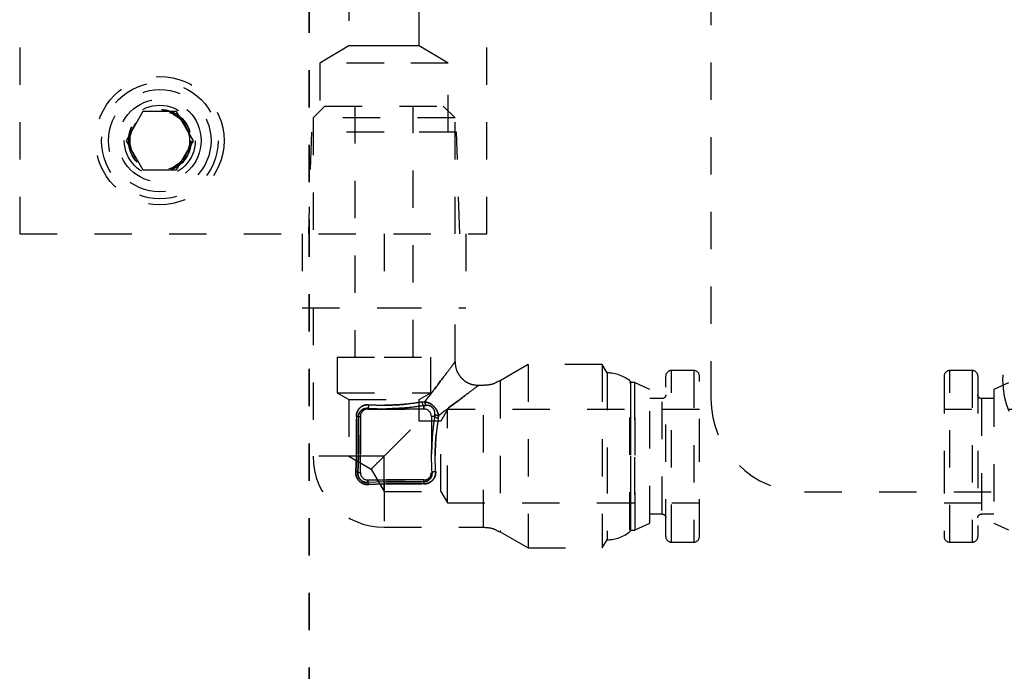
# Model space of a CAD drawing. Header units: inches. Extents: x 1880 to 2363, y -453 to -54.
# Tile 100 of 256: x 1901.98 to 1904.61, y -416.97 to -415.22. Entities that reach past the tile are written whole.
import ezdxf

# ---------------------------------------------------------------- set-up
doc = ezdxf.new("R2010")
doc.units = ezdxf.units.IN
doc.header["$LTSCALE"] = 0.5
doc.header["$MEASUREMENT"] = 0
doc.linetypes.add('HIDDEN', pattern=[0.225, 0.15, -0.075])
doc.linetypes.add('PHANTOM', pattern=[0.25, 0.125, -0.025, 0.025, -0.025, 0.025, -0.025])
doc.layers.add('SID-M-H', color=4, linetype='HIDDEN')

msp = doc.modelspace()

# ---------------------------------------------------------------- linework, layer by layer
at = {"color": 7, "linetype": 'PHANTOM', "lineweight": 35}
msp.add_line((1902.75267, -411.55517), (1902.75267, -428.91517), dxfattribs=at)
at = {"layer": 'SID-M-H'}
for p, q in [((1903.82767, -413.73517), (1903.82767, -416.23517)), ((1901.97767, -414.29417), (1901.97767, -415.79417)), ((1903.22767, -415.79417), (1903.22767, -414.29417)), ((1902.85892, -415.12296), (1902.85892, -415.28985)), ((1903.04642, -415.28985), (1903.04642, -415.1229)), ((1902.85892, -415.28985), (1902.78117, -415.33657)), ((1902.95267, -415.28985), (1902.85892, -415.28985)), ((1903.04642, -415.28985), (1902.95267, -415.28985)), ((1903.12417, -415.33657), (1903.04642, -415.28985)), ((1902.95267, -415.33657), (1902.78117, -415.33657)), ((1902.78117, -415.33657), (1902.78117, -415.52157)), ((1903.12417, -415.33657), (1902.95267, -415.33657)), ((1903.12417, -415.52157), (1903.12417, -415.33657)), ((1902.30756, -415.46604), (1902.26246, -415.54417)), ((1902.39777, -415.46604), (1902.30756, -415.46604)), ((1902.44288, -415.54417), (1902.39777, -415.46604)), ((1902.79392, -415.45217), (1902.76267, -415.48342)), ((1902.79392, -415.45217), (1903.11142, -415.45217)), ((1902.87454, -415.45217), (1902.87454, -416.12378)), ((1903.03079, -416.12378), (1903.03079, -415.45217)), ((1903.14267, -415.48342), (1903.11142, -415.45217)), ((1903.14267, -415.48342), (1902.76267, -415.48342)), ((1902.76267, -415.48342), (1902.76267, -415.79417)), ((1903.14267, -415.79417), (1903.14267, -415.48342)), ((1902.75833, -415.52157), (1902.75017, -415.79417)), ((1902.95267, -415.52157), (1902.75833, -415.52157)), ((1903.147, -415.52157), (1902.95267, -415.52157)), ((1903.15517, -415.79417), (1903.147, -415.52157)), ((1902.26246, -415.54417), (1902.30756, -415.62229)), ((1902.39777, -415.62229), (1902.44288, -415.54417)), ((1902.30756, -415.62229), (1902.39777, -415.62229)), ((1901.97767, -415.79417), (1903.22767, -415.79417)), ((1902.73392, -415.79417), (1902.73392, -415.99217)), ((1902.95267, -415.79417), (1902.95267, -415.99217)), ((1903.17142, -415.79417), (1903.17142, -415.99217)), ((1902.73392, -415.99217), (1902.95267, -415.99217)), ((1902.76267, -415.99217), (1902.76267, -416.38967)), ((1902.95267, -415.99217), (1903.17142, -415.99217)), ((1903.14267, -416.13667), (1903.14267, -415.99217)), ((1902.82767, -416.12378), (1902.95267, -416.12378)), ((1902.82767, -416.12378), (1902.82767, -416.21967)), ((1902.95267, -416.12378), (1903.07767, -416.12378)), ((1903.07767, -416.21967), (1903.07767, -416.12378)), ((1903.33879, -416.14417), (1903.26355, -416.18761)), ((1903.33879, -416.14417), (1903.33879, -416.63517)), ((1903.53696, -416.14417), (1903.33879, -416.14417)), ((1903.53696, -416.14417), (1903.53696, -416.63517)), ((1903.54967, -416.16617), (1903.53696, -416.14417)), ((1903.78166, -416.15967), (1903.72166, -416.15967)), ((1903.72166, -416.61921), (1903.72166, -416.16012)), ((1903.78166, -416.15967), (1903.78166, -416.61785)), ((1904.5269, -416.15967), (1904.4669, -416.15967)), ((1904.5269, -416.16012), (1904.5269, -416.61921)), ((1903.54967, -416.16617), (1903.54967, -416.38967)), ((1903.70666, -416.60467), (1903.70666, -416.17467)), ((1904.4669, -416.61967), (1904.4669, -416.16148)), ((1904.5419, -416.17467), (1904.5419, -416.60467)), ((1903.21855, -416.19967), (1903.20567, -416.19967)), ((1903.21855, -416.57923), (1903.21855, -416.20011)), ((1903.26355, -416.18808), (1903.26355, -416.59125)), ((1903.61267, -416.18961), (1903.61032, -416.19367)), ((1903.61032, -416.58567), (1903.61032, -416.19367)), ((1903.61267, -416.18961), (1903.61267, -416.58973)), ((1903.62333, -416.19217), (1903.61292, -416.19217)), ((1903.61292, -416.58671), (1903.61292, -416.19263)), ((1903.62333, -416.19217), (1903.62333, -416.58533)), ((1903.66366, -416.21067), (1903.62459, -416.19245)), ((1903.62459, -416.58643), (1903.62459, -416.19291)), ((1903.66366, -416.56867), (1903.66366, -416.21067)), ((1904.62397, -416.19245), (1904.5849, -416.21067)), ((1904.5849, -416.21067), (1904.5849, -416.56867)), ((1902.82767, -416.21967), (1903.07767, -416.21967)), ((1902.82767, -416.21967), (1902.85867, -416.23757)), ((1902.85867, -416.23757), (1903.04667, -416.23757)), ((1902.85867, -416.23757), (1902.85867, -416.38967)), ((1903.04667, -416.23757), (1903.07767, -416.21967)), ((1903.04667, -416.29567), (1903.04667, -416.23757)), ((1903.69666, -416.23517), (1903.66366, -416.23517)), ((1903.69666, -416.54417), (1903.69666, -416.23517)), ((1904.5519, -416.23517), (1904.5519, -416.54417)), ((1904.5849, -416.23517), (1904.5519, -416.23517)), ((1902.90933, -416.26103), (1902.90933, -416.263)), ((1902.90933, -416.26103), (1902.90933, -416.263)), ((1903.05933, -416.263), (1902.90933, -416.263)), ((1902.90933, -416.263), (1903.05933, -416.263)), ((1903.06222, -416.24379), (1903.054, -416.24439)), ((1903.054, -416.24439), (1903.06222, -416.24379)), ((1903.06591, -416.25322), (1903.05933, -416.25405)), ((1903.05933, -416.25405), (1903.06591, -416.25322)), ((1903.05933, -416.263), (1903.05933, -416.25405)), ((1903.05933, -416.25405), (1903.05933, -416.263)), ((1903.06243, -416.24675), (1903.06222, -416.24379)), ((1903.06318, -416.24957), (1903.06243, -416.24675)), ((1903.06441, -416.25181), (1903.06318, -416.24957)), ((1903.06591, -416.25322), (1903.06441, -416.25181)), ((1903.06591, -416.25322), (1903.06591, -416.25322)), ((1903.12266, -416.26467), (1903.10477, -416.29567)), ((1903.12266, -416.51467), (1903.12266, -416.26467)), ((1903.79666, -416.26467), (1903.12266, -416.26467)), ((1905.1259, -416.26467), (1904.4519, -416.26467)), ((1902.87864, -416.38967), (1902.87864, -416.283)), ((1902.87864, -416.283), (1902.87864, -416.38967)), ((1902.8844, -416.283), (1902.88933, -416.283)), ((1902.8844, -416.38967), (1902.8844, -416.283)), ((1902.8844, -416.283), (1902.8844, -416.38967)), ((1902.8844, -416.283), (1902.88933, -416.283)), ((1902.88933, -416.283), (1902.88933, -416.433)), ((1902.88933, -416.433), (1902.88933, -416.283)), ((1903.08828, -416.283), (1903.07933, -416.283)), ((1903.07933, -416.283), (1903.07933, -416.433)), ((1903.08828, -416.283), (1903.07933, -416.283)), ((1903.08912, -416.27643), (1903.08828, -416.283)), ((1903.08828, -416.283), (1903.08912, -416.27643)), ((1903.09855, -416.28011), (1903.09794, -416.28833)), ((1903.09794, -416.28833), (1903.09855, -416.28011)), ((1902.95267, -416.38967), (1903.04667, -416.29567)), ((1903.10477, -416.29567), (1903.04667, -416.29567)), ((1903.10477, -416.48367), (1903.10477, -416.29567)), ((1902.87864, -416.38967), (1902.76267, -416.38967)), ((1902.95267, -416.38967), (1902.85867, -416.38967)), ((1902.85867, -416.38967), (1902.91838, -416.42414)), ((1902.87715, -416.43083), (1902.87864, -416.38967)), ((1902.87864, -416.38967), (1902.87715, -416.43083)), ((1902.8844, -416.38967), (1902.87864, -416.38967)), ((1902.8844, -416.38967), (1902.88283, -416.433)), ((1902.88283, -416.433), (1902.8844, -416.38967)), ((1902.95267, -416.48367), (1902.95267, -416.38967)), ((1903.54967, -416.38967), (1903.54967, -416.61317)), ((1902.91819, -416.42396), (1902.95267, -416.48367)), ((1902.88283, -416.433), (1902.88933, -416.433)), ((1902.88283, -416.433), (1902.88933, -416.433)), ((1903.0813, -416.433), (1903.07933, -416.433)), ((1903.0813, -416.433), (1903.07933, -416.433)), ((1902.90933, -416.453), (1902.90933, -416.4595)), ((1903.05933, -416.453), (1902.90933, -416.453)), ((1902.90933, -416.4595), (1902.90933, -416.453)), ((1902.90933, -416.453), (1903.05933, -416.453)), ((1902.95267, -416.45793), (1902.90933, -416.4595)), ((1902.95267, -416.45793), (1902.90933, -416.4595)), ((1902.95267, -416.46369), (1902.9115, -416.46518)), ((1902.9115, -416.46518), (1902.95267, -416.46369)), ((1903.05933, -416.45793), (1902.95267, -416.45793)), ((1902.95267, -416.45793), (1902.95267, -416.46369)), ((1902.95267, -416.45793), (1903.05933, -416.45793)), ((1902.95267, -416.46369), (1903.05933, -416.46369)), ((1903.05933, -416.46369), (1902.95267, -416.46369)), ((1902.95267, -416.46369), (1902.95267, -416.57967)), ((1903.05933, -416.45793), (1903.05933, -416.453)), ((1903.05933, -416.45793), (1903.05933, -416.453)), ((1902.95267, -416.48367), (1903.10477, -416.48367)), ((1903.10477, -416.48367), (1903.12266, -416.51467)), ((1904.07767, -416.48517), (1905.57767, -416.48517)), ((1903.12266, -416.51467), (1903.79666, -416.51467)), ((1904.4519, -416.51467), (1905.1259, -416.51467)), ((1903.66366, -416.54417), (1903.69666, -416.54417)), ((1904.5519, -416.54417), (1904.5849, -416.54417)), ((1902.95267, -416.57967), (1903.21855, -416.57967)), ((1903.62459, -416.58689), (1903.66366, -416.56867)), ((1904.5849, -416.56867), (1904.62397, -416.58689)), ((1903.26355, -416.59173), (1903.33879, -416.63517)), ((1903.61032, -416.58567), (1903.61267, -416.58973)), ((1903.61292, -416.58717), (1903.62333, -416.58717)), ((1903.33879, -416.63517), (1903.53696, -416.63517)), ((1903.53696, -416.63517), (1903.54967, -416.61317)), ((1903.72166, -416.61967), (1903.78166, -416.61967)), ((1904.4669, -416.61967), (1904.5269, -416.61967))]:
    msp.add_line(p, q, dxfattribs=at)
for centre, radius in [((1902.35267, -415.54417), 0.17188), ((1902.35267, -415.54417), 0.156), ((1902.35267, -415.54417), 0.137), ((1902.35267, -415.54417), 0.11063), ((1902.35267, -415.54417), 0.095), ((1902.35267, -415.54417), 0.08397), ((1902.35267, -415.54417), 0.0837), ((1902.35267, -415.54417), 0.08318), ((1902.35267, -415.54417), 0.0795), ((1904.82767, -416.18517), 0.2185)]:
    msp.add_circle(centre, radius, dxfattribs=at)
for centre, radius, start, end in [((1903.72166, -416.17467), 0.015, 90, 180), ((1903.78166, -416.17467), 0.015, 0, 90), ((1904.4669, -416.17467), 0.015, 90, 180), ((1904.5269, -416.17467), 0.015, 0, 90), ((1903.54967, -416.26254), 0.09637, 49.17875, 90), ((1903.61292, -416.19517), 0.003, 90, 150), ((1903.62333, -416.19517), 0.003, 65, 90), ((1904.07767, -416.23517), 0.25, 180, 270), ((1902.90933, -416.283), 0.02, 89.99996, 180), ((1903.05933, -416.283), 0.02, 360, 90), ((1902.95267, -416.38967), 0.19, 180, 270), ((1902.90933, -416.433), 0.02, 180, 270), ((1903.05933, -416.433), 0.02, 270, 0), ((1903.54967, -416.51679), 0.09637, 270, 310.82125), ((1903.61292, -416.58417), 0.003, 210, 270), ((1903.62333, -416.58417), 0.003, 270, 295), ((1903.72166, -416.60467), 0.015, 180, 270), ((1903.78166, -416.60467), 0.015, 270, 0), ((1904.4669, -416.60467), 0.015, 180, 270), ((1904.5269, -416.60467), 0.015, 270, 0)]:
    msp.add_arc(centre, radius, start, end, dxfattribs=at)
for points, knots in [([(1903.06222, -416.24379), (1903.0762, -416.22518), (1903.10047, -416.19286), (1903.1259, -416.15898), (1903.14014, -416.14007), (1903.14185, -416.13777), (1903.14267, -416.13667)], [0, 0, 0, 0, 0.35737558, 0.62077128, 0.81803904, 1, 1, 1, 1]), ([(1903.14267, -416.13667), (1903.1419, -416.13769), (1903.14025, -416.13989), (1903.1261, -416.15873), (1903.10047, -416.19285), (1903.07619, -416.22518), (1903.06222, -416.24379)], [0, 0, 0, 0, 0.1757494, 0.3792447, 0.642633, 1, 1, 1, 1]), ([(1903.14267, -416.13667), (1903.14351, -416.14459), (1903.1448, -416.15678), (1903.15266, -416.17145), (1903.16079, -416.18155), (1903.17088, -416.18968), (1903.18555, -416.19753), (1903.19774, -416.19883), (1903.20567, -416.19967)], [0, 0, 0, 0, 0.2394567, 0.3683606, 0.5, 0.6316395, 0.7605433, 1, 1, 1, 1]), ([(1903.26181, -416.18704), (1903.25593, -416.1905), (1903.24264, -416.19834), (1903.22718, -416.19919), (1903.21855, -416.19967)], [0, 0, 0, 0, 0.4423123, 1, 1, 1, 1]), ([(1903.79666, -416.38967), (1903.79666, -416.36262), (1903.79666, -416.32102), (1903.79666, -416.27096), (1903.79666, -416.23652), (1903.79666, -416.20877), (1903.79666, -416.18196), (1903.79666, -416.17754), (1903.79666, -416.17467)], [0, 0, 0, 0, 0.2394568, 0.3683607, 0.5, 0.6316393, 0.7605432, 1, 1, 1, 1]), ([(1904.4519, -416.17467), (1904.4519, -416.17595), (1904.4519, -416.17848), (1904.4519, -416.1979), (1904.4519, -416.22553), (1904.4519, -416.26753), (1904.4519, -416.3233), (1904.4519, -416.36934), (1904.4519, -416.38967)], [0, 0, 0, 0, 0.158429, 0.3121277, 0.4571602, 0.5908736, 0.8193632, 1, 1, 1, 1]), ([(1903.20567, -416.19967), (1903.20454, -416.2005), (1903.20219, -416.20225), (1903.1829, -416.21678), (1903.14888, -416.24231), (1903.11676, -416.26643), (1903.09855, -416.28011)], [0, 0, 0, 0, 0.18374305, 0.38325524, 0.65022818, 1, 1, 1, 1]), ([(1903.09855, -416.28011), (1903.11676, -416.26644), (1903.14887, -416.24231), (1903.18289, -416.21678), (1903.20219, -416.20225), (1903.20454, -416.2005), (1903.20567, -416.19967)], [0, 0, 0, 0, 0.349724, 0.6167216, 0.8162417, 1, 1, 1, 1]), ([(1903.70666, -416.22517), (1903.70656, -416.22627), (1903.70635, -416.22841), (1903.70483, -416.23118), (1903.70257, -416.23344), (1903.69975, -416.23491), (1903.69761, -416.23509), (1903.69666, -416.23517)], [0, 0, 0, 0, 0.21020477, 0.40962252, 0.5904475, 0.81917502, 1, 1, 1, 1]), ([(1904.5519, -416.23517), (1904.55095, -416.23509), (1904.54881, -416.23491), (1904.54599, -416.23344), (1904.54373, -416.23118), (1904.54221, -416.22841), (1904.542, -416.22627), (1904.5419, -416.22517)], [0, 0, 0, 0, 0.18082498, 0.4095525, 0.59037748, 0.78979523, 1, 1, 1, 1]), ([(1902.87864, -416.283), (1902.87876, -416.2809), (1902.879, -416.27672), (1902.8809, -416.27063), (1902.88388, -416.26497), (1902.88804, -416.25999), (1902.89311, -416.25591), (1902.89891, -416.25306), (1902.90512, -416.25136), (1902.90938, -416.25137), (1902.9115, -416.25138)], [0, 0, 0, 0, 0.1203331, 0.2400516, 0.3651555, 0.4919134, 0.6208484, 0.7498201, 0.8754155, 1, 1, 1, 1]), ([(1902.9115, -416.25138), (1902.90938, -416.25137), (1902.90512, -416.25136), (1902.89891, -416.25306), (1902.89311, -416.25591), (1902.88804, -416.25999), (1902.88388, -416.26497), (1902.8809, -416.27063), (1902.879, -416.27672), (1902.87876, -416.2809), (1902.87864, -416.283)], [0, 0, 0, 0, 0.1245407, 0.2501793, 0.3790626, 0.508087, 0.6347584, 0.7599494, 0.8796264, 1, 1, 1, 1]), ([(1902.8844, -416.283), (1902.88451, -416.28144), (1902.88472, -416.27822), (1902.88632, -416.27381), (1902.8888, -416.26975), (1902.89308, -416.26527), (1902.90001, -416.26131), (1902.90623, -416.26113), (1902.90933, -416.26103)], [0, 0, 0, 0, 0.1201399, 0.2468608, 0.3613044, 0.4978623, 0.7500165, 1, 1, 1, 1]), ([(1902.90933, -416.26103), (1902.90623, -416.26113), (1902.90001, -416.26131), (1902.89308, -416.26527), (1902.88879, -416.26976), (1902.88632, -416.27381), (1902.88472, -416.27822), (1902.88451, -416.28144), (1902.8844, -416.283)], [0, 0, 0, 0, 0.2499832, 0.5021377, 0.6387418, 0.7531398, 0.879895, 1, 1, 1, 1]), ([(1902.9115, -416.25138), (1902.91142, -416.25244), (1902.91125, -416.25462), (1902.91073, -416.25757), (1902.91007, -416.25991), (1902.90957, -416.26067), (1902.90933, -416.26103)], [0, 0, 0, 0, 0.24200919, 0.49847717, 0.75577026, 1, 1, 1, 1]), ([(1902.9115, -416.25138), (1902.91142, -416.25244), (1902.91125, -416.25463), (1902.91073, -416.25758), (1902.91006, -416.25992), (1902.90957, -416.26067), (1902.90933, -416.26104)], [0, 0, 0, 0, 0.2431196, 0.5000043, 0.7568865, 1, 1, 1, 1]), ([(1902.90933, -416.26103), (1902.92217, -416.2616), (1902.94783, -416.26273), (1902.98697, -416.26181), (1903.02508, -416.25914), (1903.04787, -416.25575), (1903.05933, -416.25405)], [0, 0, 0, 0, 0.2489015, 0.4975118, 0.747418, 1, 1, 1, 1]), ([(1903.05933, -416.25405), (1903.04787, -416.25575), (1903.02508, -416.25914), (1902.98697, -416.26181), (1902.94783, -416.26273), (1902.92217, -416.2616), (1902.90933, -416.26103)], [0, 0, 0, 0, 0.2525837, 0.5024893, 0.751099, 1, 1, 1, 1]), ([(1902.9115, -416.25138), (1902.92373, -416.25194), (1902.94808, -416.25306), (1902.98518, -416.25216), (1903.02136, -416.24949), (1903.04304, -416.2461), (1903.054, -416.24439)], [0, 0, 0, 0, 0.2496089, 0.4968769, 0.7455915, 1, 1, 1, 1]), ([(1903.054, -416.24439), (1903.04304, -416.2461), (1903.02145, -416.24947), (1902.98528, -416.25215), (1902.94818, -416.25306), (1902.92373, -416.25194), (1902.9115, -416.25138)], [0, 0, 0, 0, 0.25439666, 0.50124241, 0.75037206, 1, 1, 1, 1]), ([(1903.054, -416.24439), (1903.05419, -416.24547), (1903.05457, -416.2477), (1903.05585, -416.25069), (1903.0575, -416.25302), (1903.05874, -416.25371), (1903.05933, -416.25405)], [0, 0, 0, 0, 0.24274052, 0.49999789, 0.75725651, 1, 1, 1, 1]), ([(1903.054, -416.24439), (1903.05419, -416.24547), (1903.05457, -416.2477), (1903.05585, -416.25069), (1903.0575, -416.25302), (1903.05874, -416.25371), (1903.05933, -416.25405)], [0, 0, 0, 0, 0.2427428, 0.5000003, 0.7572577, 1, 1, 1, 1]), ([(1903.06222, -416.24379), (1903.06662, -416.24484), (1903.07298, -416.24635), (1903.08109, -416.25152), (1903.0863, -416.25598), (1903.09076, -416.26119), (1903.09595, -416.26931), (1903.09748, -416.27569), (1903.09855, -416.28011)], [0, 0, 0, 0, 0.2676558, 0.3861289, 0.4997912, 0.6123904, 0.7309429, 1, 1, 1, 1]), ([(1903.06222, -416.24379), (1903.06225, -416.24479), (1903.06232, -416.24684), (1903.06311, -416.24965), (1903.06432, -416.25195), (1903.06538, -416.2528), (1903.06591, -416.25322)], [0, 0, 0, 0, 0.2439632, 0.4999952, 0.75603, 1, 1, 1, 1]), ([(1903.09855, -416.28011), (1903.09748, -416.27569), (1903.09595, -416.26931), (1903.09076, -416.26119), (1903.0863, -416.25598), (1903.08109, -416.25152), (1903.07298, -416.24635), (1903.06662, -416.24484), (1903.06222, -416.24379)], [0, 0, 0, 0, 0.2690383, 0.3875958, 0.5002101, 0.6138634, 0.7323325, 1, 1, 1, 1]), ([(1903.08912, -416.27643), (1903.08907, -416.27459), (1903.08898, -416.27135), (1903.0876, -416.26665), (1903.08553, -416.26273), (1903.08285, -416.25945), (1903.07955, -416.25677), (1903.07564, -416.25472), (1903.07096, -416.25335), (1903.06773, -416.25327), (1903.06591, -416.25322)], [0, 0, 0, 0, 0.1703651, 0.3011995, 0.4056816, 0.5005288, 0.5956973, 0.7006313, 0.8305043, 1, 1, 1, 1]), ([(1903.08912, -416.27643), (1903.08899, -416.27361), (1903.0888, -416.2694), (1903.08604, -416.26344), (1903.08291, -416.25942), (1903.07889, -416.25629), (1903.07293, -416.25354), (1903.06872, -416.25335), (1903.06591, -416.25322)], [0, 0, 0, 0, 0.2587786, 0.3874383, 0.5000123, 0.6127889, 0.7412337, 1, 1, 1, 1]), ([(1903.08828, -416.283), (1903.08658, -416.29446), (1903.08319, -416.31726), (1903.08052, -416.35537), (1903.07961, -416.39451), (1903.08074, -416.42017), (1903.0813, -416.433)], [0, 0, 0, 0, 0.252615, 0.5025313, 0.7511391, 1, 1, 1, 1]), ([(1903.0813, -416.433), (1903.08074, -416.42017), (1903.07961, -416.39451), (1903.08052, -416.35537), (1903.08319, -416.31726), (1903.08658, -416.29446), (1903.08828, -416.283)], [0, 0, 0, 0, 0.2488599, 0.4974665, 0.7473817, 1, 1, 1, 1]), ([(1903.09794, -416.28833), (1903.09686, -416.28815), (1903.09463, -416.28776), (1903.09164, -416.28648), (1903.08932, -416.28483), (1903.08862, -416.2836), (1903.08828, -416.283)], [0, 0, 0, 0, 0.2427428, 0.5000004, 0.7572578, 1, 1, 1, 1]), ([(1903.09794, -416.28833), (1903.09686, -416.28815), (1903.09463, -416.28776), (1903.09164, -416.28648), (1903.08932, -416.28483), (1903.08862, -416.2836), (1903.08828, -416.283)], [0, 0, 0, 0, 0.24274014, 0.49999777, 0.75725674, 1, 1, 1, 1]), ([(1903.08912, -416.27643), (1903.08953, -416.27695), (1903.09038, -416.27802), (1903.09268, -416.27923), (1903.09549, -416.28001), (1903.09754, -416.28008), (1903.09855, -416.28011)], [0, 0, 0, 0, 0.2439708, 0.5000063, 0.7560382, 1, 1, 1, 1]), ([(1903.08912, -416.27643), (1903.08952, -416.27694), (1903.09036, -416.278), (1903.09264, -416.27921), (1903.09545, -416.28001), (1903.09753, -416.28008), (1903.09855, -416.28011)], [0, 0, 0, 0, 0.24048592, 0.49521915, 0.7525175, 1, 1, 1, 1]), ([(1903.09794, -416.28833), (1903.09623, -416.29929), (1903.09286, -416.32089), (1903.09018, -416.35705), (1903.08927, -416.39416), (1903.0904, -416.4186), (1903.09096, -416.43083)], [0, 0, 0, 0, 0.2543953, 0.5012414, 0.750372, 1, 1, 1, 1]), ([(1903.09096, -416.43083), (1903.09039, -416.4186), (1903.08927, -416.39425), (1903.09018, -416.35715), (1903.09285, -416.32097), (1903.09623, -416.29929), (1903.09794, -416.28833)], [0, 0, 0, 0, 0.2496089, 0.4968772, 0.7455921, 1, 1, 1, 1]), ([(1902.91863, -416.4237), (1902.91851, -416.42382), (1902.91761, -416.42473), (1902.92448, -416.41785), (1902.93796, -416.40437), (1902.9498, -416.39253), (1902.95267, -416.38967)], [0, 0, 0, 0, 0.0331634, 0.2545085, 0.819761, 1, 1, 1, 1]), ([(1903.79666, -416.60467), (1903.79666, -416.60338), (1903.79666, -416.60086), (1903.79666, -416.58144), (1903.79666, -416.5538), (1903.79666, -416.5118), (1903.79666, -416.45603), (1903.79666, -416.40999), (1903.79666, -416.38967)], [0, 0, 0, 0, 0.158429, 0.3121277, 0.4571602, 0.5908736, 0.8193632, 1, 1, 1, 1]), ([(1904.4519, -416.38967), (1904.4519, -416.41671), (1904.4519, -416.45832), (1904.4519, -416.50838), (1904.4519, -416.54282), (1904.4519, -416.57057), (1904.4519, -416.59738), (1904.4519, -416.6018), (1904.4519, -416.60467)], [0, 0, 0, 0, 0.2394568, 0.3683607, 0.5, 0.6316393, 0.7605432, 1, 1, 1, 1]), ([(1902.87715, -416.43083), (1902.87712, -416.43315), (1902.87705, -416.43769), (1902.87879, -416.44436), (1902.88177, -416.45046), (1902.88602, -416.45583), (1902.89136, -416.46025), (1902.89759, -416.46342), (1902.90444, -416.46527), (1902.90912, -416.46521), (1902.9115, -416.46518)], [0, 0, 0, 0, 0.1278516, 0.2513319, 0.3723531, 0.4928195, 0.6168557, 0.741346, 0.8683659, 1, 1, 1, 1]), ([(1902.9115, -416.46518), (1902.90912, -416.46521), (1902.90445, -416.46527), (1902.89761, -416.46342), (1902.89138, -416.46026), (1902.88604, -416.45585), (1902.88178, -416.45048), (1902.87879, -416.44437), (1902.87705, -416.4377), (1902.87712, -416.43315), (1902.87715, -416.43083)], [0, 0, 0, 0, 0.1314575, 0.2583214, 0.3826687, 0.5065667, 0.6271707, 0.7483349, 0.8719717, 1, 1, 1, 1]), ([(1902.88283, -416.433), (1902.8826, -416.4328), (1902.88213, -416.43238), (1902.88082, -416.43179), (1902.87916, -416.43125), (1902.87781, -416.43097), (1902.87715, -416.43083)], [0, 0, 0, 0, 0.2467452, 0.4999999, 0.7532547, 1, 1, 1, 1]), ([(1902.87715, -416.43083), (1902.87781, -416.43097), (1902.87916, -416.43125), (1902.88082, -416.43179), (1902.88213, -416.43238), (1902.8826, -416.4328), (1902.88283, -416.433)], [0, 0, 0, 0, 0.2467453, 0.5000001, 0.7532548, 1, 1, 1, 1]), ([(1902.90933, -416.4595), (1902.90751, -416.45957), (1902.90403, -416.4597), (1902.89877, -416.45843), (1902.89392, -416.45612), (1902.88963, -416.4527), (1902.88621, -416.44842), (1902.88391, -416.44357), (1902.88264, -416.4383), (1902.88277, -416.43482), (1902.88283, -416.433)], [0, 0, 0, 0, 0.13156259, 0.25121609, 0.37766096, 0.50005124, 0.62238383, 0.74885389, 0.86857709, 1, 1, 1, 1]), ([(1902.88283, -416.433), (1902.88277, -416.43482), (1902.88264, -416.4383), (1902.88391, -416.44357), (1902.88621, -416.44842), (1902.88963, -416.4527), (1902.89392, -416.45612), (1902.89877, -416.45843), (1902.90403, -416.4597), (1902.90751, -416.45957), (1902.90933, -416.4595)], [0, 0, 0, 0, 0.1314487, 0.2511467, 0.3776591, 0.4999489, 0.6223823, 0.7487841, 0.8684635, 1, 1, 1, 1]), ([(1903.09096, -416.43083), (1903.09096, -416.43296), (1903.09098, -416.43723), (1903.08927, -416.44344), (1903.08641, -416.44925), (1903.08232, -416.45432), (1903.07733, -416.45848), (1903.07167, -416.46145), (1903.0656, -416.46334), (1903.06142, -416.46357), (1903.05933, -416.46369)], [0, 0, 0, 0, 0.1248263, 0.2506673, 0.3796294, 0.5087468, 0.635437, 0.7607568, 0.8800651, 1, 1, 1, 1]), ([(1903.05933, -416.46369), (1903.06142, -416.46357), (1903.0656, -416.46334), (1903.07167, -416.46145), (1903.07733, -416.45848), (1903.08232, -416.45432), (1903.0864, -416.44925), (1903.08926, -416.44344), (1903.09098, -416.43723), (1903.09096, -416.43296), (1903.09096, -416.43083)], [0, 0, 0, 0, 0.1198919, 0.23924, 0.3644725, 0.4912501, 0.6202786, 0.74933, 0.8751288, 1, 1, 1, 1]), ([(1903.0813, -416.433), (1903.08121, -416.4361), (1903.08103, -416.44233), (1903.07706, -416.44925), (1903.07258, -416.45354), (1903.06852, -416.45601), (1903.06411, -416.45762), (1903.0609, -416.45783), (1903.05933, -416.45793)], [0, 0, 0, 0, 0.2499935, 0.5021453, 0.6386765, 0.7531579, 0.8799603, 1, 1, 1, 1]), ([(1903.05933, -416.45793), (1903.0609, -416.45783), (1903.06411, -416.45762), (1903.06852, -416.45601), (1903.07258, -416.45354), (1903.07706, -416.44925), (1903.08103, -416.44233), (1903.08121, -416.4361), (1903.0813, -416.433)], [0, 0, 0, 0, 0.1200603, 0.2468421, 0.3613679, 0.4978545, 0.750006, 1, 1, 1, 1]), ([(1903.09096, -416.43083), (1903.08989, -416.43092), (1903.0877, -416.43108), (1903.08475, -416.43161), (1903.08241, -416.43227), (1903.08166, -416.43276), (1903.0813, -416.433)], [0, 0, 0, 0, 0.2431185, 0.5000023, 0.7568848, 1, 1, 1, 1]), ([(1903.09096, -416.43083), (1903.0899, -416.43092), (1903.08772, -416.43108), (1903.08476, -416.43161), (1903.08242, -416.43227), (1903.08167, -416.43276), (1903.0813, -416.433)], [0, 0, 0, 0, 0.2420088, 0.4984766, 0.7557698, 1, 1, 1, 1]), ([(1902.9115, -416.46518), (1902.91136, -416.46452), (1902.91109, -416.46317), (1902.91055, -416.46151), (1902.90995, -416.4602), (1902.90954, -416.45973), (1902.90933, -416.4595)], [0, 0, 0, 0, 0.2467449, 0.4999991, 0.7532537, 1, 1, 1, 1]), ([(1902.9115, -416.46518), (1902.91137, -416.46457), (1902.91111, -416.46329), (1902.9106, -416.46165), (1902.90999, -416.46026), (1902.90956, -416.45976), (1902.90933, -416.4595)], [0, 0, 0, 0, 0.2272404, 0.4729222, 0.7326437, 1, 1, 1, 1]), ([(1903.69666, -416.54417), (1903.69761, -416.54425), (1903.69975, -416.54443), (1903.70257, -416.54589), (1903.70483, -416.54815), (1903.70635, -416.55092), (1903.70656, -416.55307), (1903.70666, -416.55417)], [0, 0, 0, 0, 0.180825, 0.4095525, 0.5903775, 0.7897952, 1, 1, 1, 1]), ([(1904.5419, -416.55417), (1904.542, -416.55307), (1904.54221, -416.55092), (1904.54373, -416.54815), (1904.54599, -416.54589), (1904.54881, -416.54443), (1904.55095, -416.54425), (1904.5519, -416.54417)], [0, 0, 0, 0, 0.2102048, 0.4096225, 0.5904475, 0.819175, 1, 1, 1, 1]), ([(1903.21855, -416.57967), (1903.22717, -416.58016), (1903.2429, -416.58105), (1903.25641, -416.58904), (1903.26252, -416.59265)], [0, 0, 0, 0, 0.5481588, 1, 1, 1, 1])]:
    msp.add_open_spline(points, degree=3, knots=knots, dxfattribs=at)
for points in [[(1902.87864, -416.283), (1902.87932, -416.283), (1902.88068, -416.283), (1902.88235, -416.283), (1902.88367, -416.283), (1902.88416, -416.283), (1902.8844, -416.283)], [(1902.87864, -416.283), (1902.87932, -416.283), (1902.88068, -416.283), (1902.88235, -416.283), (1902.88367, -416.283), (1902.88416, -416.283), (1902.8844, -416.283)], [(1903.05933, -416.46369), (1903.05933, -416.46301), (1903.05933, -416.46166), (1903.05933, -416.45999), (1903.05933, -416.45866), (1903.05933, -416.45817), (1903.05933, -416.45793)], [(1903.05933, -416.46369), (1903.05933, -416.46301), (1903.05933, -416.46166), (1903.05933, -416.45999), (1903.05933, -416.45866), (1903.05933, -416.45817), (1903.05933, -416.45793)]]:
    msp.add_open_spline(points, degree=3, dxfattribs=at)

doc.saveas('drawing.dxf')
